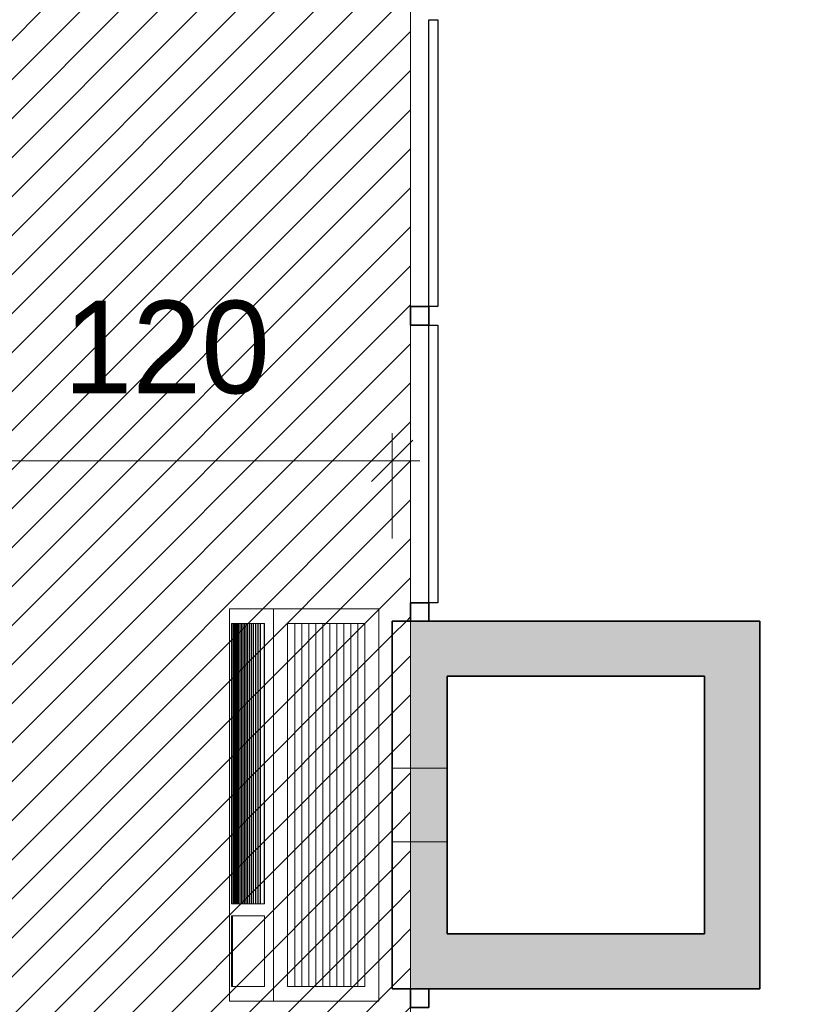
# Model space of a CAD drawing. Header units: metres. Extents: x -31 to 126, y -34 to 31.
# Tile 76 of 104: x -6.49 to -4.35, y 22.79 to 25.47. Entities that reach past the tile are written whole.
import ezdxf

# ---------------------------------------------------------------- set-up
doc = ezdxf.new("R2010")
doc.units = ezdxf.units.M
for name, color, linetype, lineweight in [('A-ANNO-DIMS', 211, 'Continuous', 9), ('A-ANNO-DIMS-75', 211, 'Continuous', 9), ('A-DETL', 90, 'Continuous', 18), ('A-DETL-GENF', 92, 'Continuous', 18), ('A-GENM', 13, 'Continuous', 18), ('A-GLAZ-CURT', 52, 'Continuous', 18), ('A-GLAZ-CWMG', 51, 'Continuous', 18), ('A-WALL', 113, 'Continuous', 18), ('A-WALL-PATT', 111, 'Continuous', 35)]:
    doc.layers.add(name, color=color, linetype=linetype, lineweight=lineweight)
doc.styles.add('Century Gothic_1', font='GOTHIC.TTF', dxfattribs={"height": 0.251495})
doc.dimstyles.new('_Cotas_detalhamento_3_5_mm', dxfattribs={"dimscale": 0.3048, "dimtxt": 0.2625, "dimasz": 0.369094, "dimexe": 0.246063, "dimexo": 0.738189, "dimgap": 0.369094, "dimtad": 1, "dimdec": 0, "dimlfac": 100, "dimzin": 0, "dimdsep": 46, "dimtxsty": 'Century Gothic_1', "dimblk1": 'OBLIQUE', "dimblk2": 'OBLIQUE', "dimsah": 1, "dimcen": 0.09, "dimdle": 0.246063, "dimazin": 0, "dimtfac": 1, "dimtdec": 4, "dimtix": 1, "dimtmove": 0, "dimatfit": 3, "dimfxl": 1, "dimtvp": 1, "dimtolj": 1, "dimtzin": 0, "dimarcsym": 2})
pattern_1 = [(45, (0, 0), (-0.05303301, 0.05303301), [])]

# ---------------------------------------------------------------- blocks, each defined once
blk = doc.blocks.new('Montante retangular - 50 x 150 mm-169726-PLANTA DE TETO E ACÚSTICO')
at = {"layer": 'A-GLAZ-CWMG', "lineweight": 35}
for p, q in [((0, 0.025), (-0.05, 0.025)), ((-0.05, 0.025), (-0.05, -0.025)), ((0, -0.025), (0, 0.025)), ((-0.05, -0.025), (0, -0.025))]:
    blk.add_line(p, q, dxfattribs=at)
blk = doc.blocks.new('Painel do sistema - Envidraçado-169722-PLANTA DE TETO E ACÚSTICO')
at = {"layer": 'A-GLAZ-CURT', "lineweight": 25}
for p, q in [((-0.3775, -0.0495), (-0.3775, -0.0245)), ((-0.3775, -0.0245), (0.3775, -0.0245)), ((0.3775, -0.0245), (0.3775, -0.0495)), ((0.3775, -0.0495), (-0.3775, -0.0495))]:
    blk.add_line(p, q, dxfattribs=at)
blk = doc.blocks.new('Painel do sistema - Envidraçado-169723-PLANTA DE TETO E ACÚSTICO')
at = {"layer": 'A-GLAZ-CURT', "lineweight": 25}
for p, q in [((-0.39, -0.0495), (-0.39, -0.0245)), ((-0.39, -0.0245), (0.39, -0.0245)), ((0.39, -0.0245), (0.39, -0.0495)), ((0.39, -0.0495), (-0.39, -0.0495))]:
    blk.add_line(p, q, dxfattribs=at)
blk = doc.blocks.new('Montante retangular - 50 x 150 mm-169681-PLANTA DE TETO E ACÚSTICO')
at = {"layer": 'A-GLAZ-CWMG', "lineweight": 35}
for p, q in [((0.025, 0.025), (-0.025, 0.025)), ((-0.025, 0.025), (-0.025, -0.025)), ((0.025, -0.025), (0.025, 0.025)), ((-0.025, -0.025), (0.025, -0.025))]:
    blk.add_line(p, q, dxfattribs=at)
blk = doc.blocks.new('Montante retangular - 50 x 150 mm-169727-PLANTA DE TETO E ACÚSTICO')
at = {"layer": 'A-GLAZ-CWMG', "lineweight": 35}
for p, q in [((-0.05, 0.025), (0, 0.025)), ((-0.05, -0.025), (-0.05, 0.025)), ((0, 0.025), (0, -0.025)), ((0, -0.025), (-0.05, -0.025))]:
    blk.add_line(p, q, dxfattribs=at)
blk = doc.blocks.new('Montante retangular - 50 x 150 mm-169685-PLANTA DE TETO E ACÚSTICO')
at = {"layer": 'A-GLAZ-CWMG'}
blk.add_line((-5.4273, 17.8854), (-5.4273, 18.6404), dxfattribs=at)
blk = doc.blocks.new('Montante retangular - 50 x 150 mm-169683-PLANTA DE TETO E ACÚSTICO')
at = {"layer": 'A-GLAZ-CWMG'}
blk.add_line((-5.4273, 19.5204), (-5.4273, 20.3004), dxfattribs=at)
blk = doc.blocks.new('Equipamento - Ar-Condicionado Split - Equipamento - Ar-Condicionado Split-V9-PLANTA DE TETO E ACÚSTICO')
at = {"layer": 'A-GENM'}
for p, q in [((-0.5334, 0.4064), (0.5334, 0.4064)), ((-0.5334, 0.4064), (-0.5334, 0.3601)), ((0.5334, 0.3601), (0.5334, 0.4064)), ((-0.3013, 0.4009), (-0.4937, 0.4009)), ((-0.4937, 0.4009), (-0.4937, 0.3601)), ((-0.3013, 0.398), (-0.4937, 0.398)), ((-0.3013, 0.3601), (-0.3013, 0.4009)), ((0.4937, 0.4009), (-0.2683, 0.4009)), ((-0.2683, 0.4009), (-0.2683, 0.3974)), ((-0.2683, 0.3973), (-0.2683, 0.3825)), ((-0.2683, 0.3969), (-0.2683, 0.3963)), ((-0.2683, 0.3969), (0.4937, 0.3969)), ((-0.2683, 0.3963), (0.4937, 0.3963)), ((-0.2683, 0.3941), (0.4937, 0.3941)), ((-0.2683, 0.3935), (0.4937, 0.3935)), ((-0.2683, 0.3911), (0.4937, 0.3911)), ((-0.2683, 0.3906), (0.4937, 0.3906)), ((-0.2683, 0.3886), (0.4937, 0.3886)), ((-0.2683, 0.388), (0.4937, 0.388)), ((-0.2683, 0.3857), (0.4937, 0.3857)), ((-0.2683, 0.3851), (0.4937, 0.3851)), ((-0.2683, 0.3824), (-0.2683, 0.3817)), ((-0.2683, 0.3824), (0.4937, 0.3824)), ((-0.2683, 0.3819), (-0.2683, 0.3789)), ((-0.2683, 0.3817), (0.4937, 0.3817)), ((-0.2683, 0.3782), (-0.2683, 0.3776)), ((-0.2683, 0.3782), (0.4937, 0.3782)), ((-0.2683, 0.3782), (-0.2683, 0.3745)), ((-0.2683, 0.3776), (0.4937, 0.3776)), ((0.4937, 0.3974), (0.4937, 0.4009)), ((0.4937, 0.3825), (0.4937, 0.3973)), ((0.4937, 0.3963), (0.4937, 0.3969)), ((0.4937, 0.3817), (0.4937, 0.3824)), ((0.4937, 0.3789), (0.4937, 0.3819)), ((0.4937, 0.3776), (0.4937, 0.3782)), ((0.4937, 0.3745), (0.4937, 0.3782)), ((-0.5334, 0.3601), (-0.5334, 0.2861)), ((-0.4937, 0.3601), (-0.4937, 0.3111)), ((-0.3013, 0.3111), (-0.3013, 0.3601)), ((-0.2683, 0.3742), (-0.2683, 0.3704)), ((-0.2683, 0.374), (-0.2683, 0.3733)), ((-0.2683, 0.374), (0.4937, 0.374)), ((-0.2683, 0.3733), (0.4937, 0.3733)), ((-0.2683, 0.37), (-0.2683, 0.3694)), ((-0.2683, 0.37), (0.4937, 0.37)), ((-0.2683, 0.37), (-0.2683, 0.3658)), ((-0.2683, 0.3694), (0.4937, 0.3694)), ((-0.2683, 0.3658), (0.4937, 0.3658)), ((-0.2683, 0.3656), (-0.2683, 0.3612)), ((-0.2683, 0.3655), (-0.2683, 0.3651)), ((-0.2683, 0.3651), (0.4937, 0.3651)), ((-0.2683, 0.3616), (0.4937, 0.3616)), ((-0.2683, 0.3613), (-0.2683, 0.361)), ((-0.2683, 0.361), (0.4937, 0.361)), ((-0.2683, 0.3601), (-0.2683, 0.3571)), ((-0.2683, 0.3571), (-0.2683, 0.3565)), ((-0.2683, 0.3571), (0.4937, 0.3571)), ((-0.2683, 0.3565), (0.4937, 0.3565)), ((-0.2683, 0.3562), (-0.2683, 0.3514)), ((-0.2683, 0.3513), (0.4937, 0.3513)), ((-0.2683, 0.3512), (-0.2683, 0.3462)), ((-0.2683, 0.3511), (-0.2683, 0.3508)), ((-0.2683, 0.3508), (0.4937, 0.3508)), ((0.4937, 0.3704), (0.4937, 0.3742)), ((0.4937, 0.3733), (0.4937, 0.374)), ((0.4937, 0.3694), (0.4937, 0.37)), ((0.4937, 0.3658), (0.4937, 0.37)), ((0.4937, 0.3612), (0.4937, 0.3656)), ((0.4937, 0.3651), (0.4937, 0.3655)), ((0.4937, 0.361), (0.4937, 0.3613)), ((0.4937, 0.3571), (0.4937, 0.3601)), ((0.4937, 0.3565), (0.4937, 0.3571)), ((0.4937, 0.3514), (0.4937, 0.3562)), ((0.4937, 0.3462), (0.4937, 0.3512)), ((0.4937, 0.3508), (0.4937, 0.3511)), ((0.5334, 0.2861), (0.5334, 0.3601)), ((-0.2683, 0.3462), (0.4937, 0.3462)), ((-0.2683, 0.3459), (-0.2683, 0.3456)), ((-0.2683, 0.3458), (-0.2683, 0.3408)), ((-0.2683, 0.3456), (0.4937, 0.3456)), ((-0.2683, 0.3411), (0.4937, 0.3411)), ((-0.2683, 0.3408), (-0.2683, 0.3405)), ((-0.2683, 0.3405), (0.4937, 0.3405)), ((-0.2683, 0.3402), (-0.2683, 0.3353)), ((-0.2683, 0.3354), (-0.2683, 0.3348)), ((-0.2683, 0.3354), (0.4937, 0.3354)), ((-0.2683, 0.3348), (0.4937, 0.3348)), ((-0.2683, 0.3343), (-0.2683, 0.329)), ((-0.2683, 0.3288), (-0.2683, 0.3283)), ((-0.2683, 0.3288), (0.4937, 0.3288)), ((-0.2683, 0.3283), (0.4937, 0.3283)), ((-0.2683, 0.328), (-0.2683, 0.3233)), ((-0.2683, 0.3229), (-0.2683, 0.3222)), ((-0.2683, 0.3229), (0.4937, 0.3229)), ((-0.2683, 0.3222), (-0.2683, 0.3211)), ((-0.2683, 0.3222), (0.4937, 0.3222)), ((-0.2683, 0.3215), (-0.2683, 0.3111)), ((0.4937, 0.3456), (0.4937, 0.3459)), ((0.4937, 0.3408), (0.4937, 0.3458)), ((0.4937, 0.3405), (0.4937, 0.3408)), ((0.4937, 0.3353), (0.4937, 0.3402)), ((0.4937, 0.3348), (0.4937, 0.3354)), ((0.4937, 0.329), (0.4937, 0.3343)), ((0.4937, 0.3283), (0.4937, 0.3288)), ((0.4937, 0.3233), (0.4937, 0.328)), ((0.4937, 0.3222), (0.4937, 0.3229)), ((0.4937, 0.3211), (0.4937, 0.3222)), ((0.4937, 0.3111), (0.4937, 0.3215)), ((-0.4937, 0.3111), (-0.3013, 0.3111)), ((-0.2683, 0.312), (0.4937, 0.312)), ((-0.2683, 0.3111), (0.4937, 0.3111)), ((-0.5334, 0.2861), (-0.5334, 0)), ((-0.5334, 0.2861), (0.5334, 0.2861)), ((0.5334, 0), (0.5334, 0.2861)), ((0.4937, 0.2482), (-0.4937, 0.2482)), ((-0.4937, 0.2482), (-0.4937, 0.0379)), ((0.4937, 0.0379), (0.4937, 0.2482)), ((-0.4937, 0.2284), (0.4937, 0.2284)), ((-0.4937, 0.2093), (0.4937, 0.2093)), ((-0.4937, 0.1903), (0.4937, 0.1903)), ((-0.4937, 0.1712), (0.4937, 0.1712)), ((-0.4937, 0.1522), (0.4937, 0.1522)), ((-0.4937, 0.1331), (0.4937, 0.1331)), ((-0.4937, 0.1141), (0.4937, 0.1141)), ((-0.4937, 0.095), (0.4937, 0.095)), ((-0.4937, 0.076), (0.4937, 0.076)), ((-0.4937, 0.0569), (0.4937, 0.0569)), ((-0.4937, 0.0379), (0.4937, 0.0379)), ((-0.4937, 0.0379), (0.4937, 0.0379)), ((-0.5334, 0), (0.5334, 0))]:
    blk.add_line(p, q, dxfattribs=at)
blk = doc.blocks.new('DIMBLOCK25-PLANTA DE TETO E ACÚSTICO')
at = {"layer": 'A-ANNO-DIMS-75'}
for p, q in [((-6.6773, 24.126), (-6.6773, 24.3465)), ((-5.4773, 24.0604), (-5.4773, 24.3465)), ((-6.6773, 24.2715), (-5.4023, 24.2715)), ((-6.6773, 24.2715), (-6.6773, 24.126)), ((-5.4773, 24.2715), (-5.4773, 24.0604))]:
    blk.add_line(p, q, dxfattribs=at)
at = {"layer": 'A-ANNO-DIMS-75', "lineweight": 18}
for p, q in [((-6.6773, 24.2715), (-6.621, 24.3277)), ((-5.4773, 24.2715), (-5.421, 24.3277)), ((-6.6773, 24.2715), (-6.7335, 24.2152)), ((-5.4773, 24.2715), (-5.5335, 24.2152))]:
    blk.add_line(p, q, dxfattribs=at)
at = {"layer": 'A-ANNO-DIMS-75', "color": 0, "insert": (-6.371, 24.7063), "char_height": 0.25149, "width": 0.705, "attachment_point": 1, "line_spacing_factor": 0.984117, "style": 'Century Gothic_1'}
blk.add_mtext('120', dxfattribs=at)
blk = doc.blocks.new('_Oblique')
at = {"color": 0, "linetype": 'ByBlock', "lineweight": -2}
blk.add_line((-0.5, -0.5), (0.5, 0.5), dxfattribs=at)

msp = doc.modelspace()

# ---------------------------------------------------------------- hatches: boundary and pattern name
at = {"layer": 'A-DETL-GENF'}
h = msp.add_hatch(dxfattribs=at)
h.set_pattern_fill('FP_6', color=91, style=0, pattern_type=2)
h.set_pattern_definition(pattern_1)
h.paths.add_polyline_path([(17.9438, -12.5146), (22.7127, -12.5146), (22.7127, -11.3146), (-0.5773, -11.3146), (-0.5773, -12.5146), (17.4727, -12.5146)], flags=0)
h.paths.add_polyline_path([(-0.7273, -12.5146), (-0.7273, -11.3146), (-3.1873, -11.3146), (-3.1873, -12.5146), (-0.7473, -12.5146)], flags=0)
h.paths.add_polyline_path([(3.5477, 0.0854), (22.7127, 0.0854), (22.7127, 1.2854), (-1.2973, 1.2854), (-1.2973, 1.3056), (-2.126, 2.0679), (-2.9402, 1.1827), (-2.8767, 1.1243), (-2.8749, 1.1263), (-1.7433, 0.0854), (2.7677, 0.0854)], flags=0)
h.paths.add_polyline_path([(-23.7273, 0.8753), (-22.4573, 0.8753), (-22.4573, 4.7753), (-24.4123, 4.7753), (-24.4123, 4.8453), (-24.5123, 4.8453), (-24.5123, 0.8753), (-23.9623, 0.8753)], flags=0)
h.paths.add_polyline_path([(-22.3573, 0.8753), (-22.3073, 0.8753), (-22.3073, 4.8453), (-22.3573, 4.8453), (-22.3573, 0.9688)], flags=0)
h.paths.add_polyline_path([(-5.8576, 3.7375), (-5.0599, 4.6339), (-5.4773, 5.0053), (-5.4773, 6.1154), (-5.4273, 6.1154), (-5.4273, 10.8354), (-5.4773, 10.8354), (-5.4773, 11.8354), (-5.4273, 11.8354), (-5.4273, 16.8354), (-5.4773, 16.8354), (-5.4773, 17.8354), (-5.4273, 17.8354), (-5.4273, 22.8354), (-5.4773, 22.8354), (-5.4773, 23.8354), (-5.4273, 23.8354), (-5.4273, 29.0854), (-6.6773, 29.0854), (-6.6773, 4.4669), (-5.9159, 3.7893)], flags=0)
h.paths.add_polyline_path([(-27.6107, 5.8854), (-27.1773, 5.8857), (-27.1773, 29.0854), (-28.4028, 29.0854), (-28.4028, 23.8354), (-28.3773, 23.8354), (-28.3773, 22.8354), (-28.4028, 22.8354), (-28.4028, 17.8354), (-28.3773, 17.8354), (-28.3773, 16.8354), (-28.4028, 16.8354), (-28.4028, 11.8354), (-28.3773, 11.8354), (-28.3773, 10.8354), (-28.4028, 10.8354), (-28.4028, 5.8854), (-27.6233, 5.8854)], flags=0)
h.paths.add_polyline_path([(-21.0013, 9.8354), (-18.2773, 9.8354), (-18.2773, 12.8354), (-21.2773, 12.8354), (-21.2773, 9.8354), (-21.0138, 9.8354)], flags=0)
h.paths.add_polyline_path([(-19.2773, 10.8354), (-20.2773, 10.8354), (-20.2773, 11.8354), (-19.2773, 11.8354), (-19.2773, 10.8416)], flags=0)
h.paths.add_polyline_path([(-19.4273, 10.9854), (-19.4273, 11.6854), (-20.1273, 11.6854), (-20.1273, 10.9854)], flags=0)
h.paths.add_polyline_path([(-18.5636, 15.8354), (-18.2773, 15.8354), (-18.2773, 18.8354), (-21.2773, 18.8354), (-21.2773, 15.8354), (-18.9316, 15.8354)], flags=0)
h.paths.add_polyline_path([(-19.7907, 16.8354), (-20.2773, 16.8354), (-20.2773, 17.8354), (-19.2773, 17.8354), (-19.2773, 16.8354), (-19.7773, 16.8354)], flags=0)
h.paths.add_polyline_path([(-19.8033, 16.9854), (-19.4273, 16.9854), (-19.4273, 17.6854), (-20.1273, 17.6854), (-20.1273, 16.9854)], flags=0)
h.paths.add_polyline_path([(-18.2773, 21.8354), (-18.2773, 24.8354), (-21.2773, 24.8354), (-21.2773, 21.8354), (-18.4753, 21.8354)], flags=0)
h.paths.add_polyline_path([(-20.1273, 22.8354), (-20.2773, 22.8354), (-20.2773, 23.8354), (-19.2773, 23.8354), (-19.2773, 22.8354), (-19.5773, 22.8354)], flags=0)
h.paths.add_polyline_path([(-19.4273, 22.9854), (-19.4273, 23.6854), (-20.1273, 23.6854), (-20.1273, 22.9854)], flags=0)
h = msp.add_hatch(dxfattribs=at)
h.set_pattern_fill('FP_6', color=91, style=0, pattern_type=2)
h.set_pattern_definition(pattern_1)
h.paths.add_polyline_path([(-1.2973, 1.2854), (-1.2753, 1.2854), (-1.2973, 1.3056), (-1.2973, 1.2865)], flags=0)
h.paths.add_polyline_path([(-5.4273, 5.5354), (-5.4273, 6.1154), (-5.4773, 6.1154), (-5.4773, 5.5354), (-5.457, 5.5354)], flags=0)
h.paths.add_polyline_path([(-5.4773, 10.8354), (-5.4273, 10.8354), (-5.4273, 11.2354), (-5.4773, 11.2354), (-5.4773, 10.9854)], flags=0)
h.paths.add_polyline_path([(-19.2773, 10.8354), (-19.2773, 11.1354), (-19.4273, 11.1354), (-19.4273, 10.9854), (-20.1273, 10.9854), (-20.1273, 11.6854), (-19.4273, 11.6854), (-19.4273, 11.5354), (-19.2773, 11.5354), (-19.2773, 11.8354), (-20.2773, 11.8354), (-20.2773, 10.8354), (-19.4273, 10.8354)], flags=0)
h.paths.add_polyline_path([(-28.4028, 10.8354), (-28.3773, 10.8354), (-28.3773, 11.1354), (-28.4028, 11.1354), (-28.4028, 10.8609)], flags=0)
h.paths.add_polyline_path([(-5.4273, 11.4354), (-5.4273, 11.8354), (-5.4773, 11.8354), (-5.4773, 11.4354)], flags=0)
h.paths.add_polyline_path([(-28.3773, 11.5354), (-28.3773, 11.8354), (-28.4028, 11.8354), (-28.4028, 11.5354)], flags=0)
h.paths.add_polyline_path([(-5.4773, 16.8354), (-5.4273, 16.8354), (-5.4273, 17.2354), (-5.4773, 17.2354), (-5.4773, 16.9854)], flags=0)
h.paths.add_polyline_path([(-20.2773, 16.8354), (-19.2773, 16.8354), (-19.2773, 17.1354), (-19.4273, 17.1354), (-19.4273, 16.9854), (-20.1273, 16.9854), (-20.1273, 17.6854), (-19.4273, 17.6854), (-19.4273, 17.5354), (-19.2773, 17.5354), (-19.2773, 17.8354), (-20.2773, 17.8354), (-20.2773, 16.9854)], flags=0)
h.paths.add_polyline_path([(-28.3773, 16.8354), (-28.3773, 17.1354), (-28.4028, 17.1354), (-28.4028, 16.8354)], flags=0)
h.paths.add_polyline_path([(-5.4773, 17.4354), (-5.4273, 17.4354), (-5.4273, 17.8354), (-5.4773, 17.8354), (-5.4773, 17.6854)], flags=0)
h.paths.add_polyline_path([(-28.4028, 17.5354), (-28.3773, 17.5354), (-28.3773, 17.8354), (-28.4028, 17.8354), (-28.4028, 17.5609)], flags=0)
h.paths.add_polyline_path([(-5.4273, 22.8354), (-5.4273, 23.2354), (-5.4773, 23.2354), (-5.4773, 22.8354)], flags=0)
h.paths.add_polyline_path([(-20.2773, 22.8354), (-19.2773, 22.8354), (-19.2773, 23.1354), (-19.4273, 23.1354), (-19.4273, 22.9854), (-20.1273, 22.9854), (-20.1273, 23.6854), (-19.4273, 23.6854), (-19.4273, 23.5354), (-19.2773, 23.5354), (-19.2773, 23.8354), (-20.2773, 23.8354), (-20.2773, 22.9854)], flags=0)
h.paths.add_polyline_path([(-28.3773, 22.8354), (-28.3773, 23.1354), (-28.4028, 23.1354), (-28.4028, 22.8354)], flags=0)
h.paths.add_polyline_path([(-5.4773, 23.4354), (-5.4273, 23.4354), (-5.4273, 23.8354), (-5.4773, 23.8354), (-5.4773, 23.6533)], flags=0)
h.paths.add_polyline_path([(-28.4028, 23.5354), (-28.3773, 23.5354), (-28.3773, 23.8354), (-28.4028, 23.8354), (-28.4028, 23.5609)], flags=0)
h = msp.add_hatch(dxfattribs=at)
h.set_pattern_fill('FP_6', color=91, style=0, pattern_type=2)
h.set_pattern_definition(pattern_1)
h.paths.add_polyline_path([(-24.432, 4.8453), (-22.3073, 4.8453), (-22.3073, 4.9953), (-24.5123, 4.9953), (-24.5123, 4.8453)], flags=0)
h.paths.add_polyline_path([(-5.4273, 4.9609), (-5.4273, 5.5354), (-5.4773, 5.5354), (-5.4773, 5.0053)], flags=0)
h.paths.add_polyline_path([(-19.2773, 11.1354), (-19.2773, 11.5354), (-19.4273, 11.5354), (-19.4273, 11.1354)], flags=0)
h.paths.add_polyline_path([(-28.4028, 11.1354), (-28.3773, 11.1354), (-28.3773, 11.5354), (-28.4028, 11.5354), (-28.4028, 11.433)], flags=0)
h.paths.add_polyline_path([(-5.4773, 11.2354), (-5.4273, 11.2354), (-5.4273, 11.4354), (-5.4773, 11.4354), (-5.4773, 11.433)], flags=0)
h.paths.add_polyline_path([(-19.4273, 17.1354), (-19.2773, 17.1354), (-19.2773, 17.5354), (-19.4273, 17.5354)], flags=0)
h.paths.add_polyline_path([(-28.4028, 17.1354), (-28.3773, 17.1354), (-28.3773, 17.5354), (-28.4028, 17.5354)], flags=0)
h.paths.add_polyline_path([(-5.4273, 17.2354), (-5.4273, 17.4354), (-5.4773, 17.4354), (-5.4773, 17.2354)], flags=0)
h.paths.add_polyline_path([(-19.2773, 23.1354), (-19.2773, 23.5354), (-19.4273, 23.5354), (-19.4273, 23.1354)], flags=0)
h.paths.add_polyline_path([(-28.4028, 23.1354), (-28.3773, 23.1354), (-28.3773, 23.5354), (-28.4028, 23.5354), (-28.4028, 23.277)], flags=0)
h.paths.add_polyline_path([(-5.4273, 23.2354), (-5.4273, 23.4354), (-5.4773, 23.4354), (-5.4773, 23.2354)], flags=0)
at = {"layer": 'A-WALL-PATT', "lineweight": 18}
for points in [[(-5.3273, 23.6854), (-4.6273, 23.6854), (-4.6273, 23.8354), (-5.4273, 23.8354), (-5.4273, 23.6854)], [(-4.4773, 22.9854), (-4.4773, 23.8354), (-4.6273, 23.8354), (-4.6273, 22.9854)], [(-5.4273, 23.4354), (-5.3273, 23.4354), (-5.3273, 23.6854), (-5.4273, 23.6854), (-5.4273, 23.664)], [(-5.3273, 23.2354), (-5.3273, 23.4354), (-5.4273, 23.4354), (-5.4273, 23.2354)], [(-5.3273, 22.8354), (-5.3273, 23.2354), (-5.4273, 23.2354), (-5.4273, 22.8354)], [(-4.6273, 22.8354), (-4.4773, 22.8354), (-4.4773, 22.9854), (-5.3273, 22.9854), (-5.3273, 22.8354), (-4.8839, 22.8354)]]:
    msp.add_hatch(color=256, dxfattribs=at).paths.add_polyline_path(points, flags=0)

# ---------------------------------------------------------------- linework, layer by layer
at = {"layer": 'A-DETL'}
msp.add_line((-5.4273, 4.9609), (-5.4273, 29.0854), dxfattribs=at)
at = {"layer": 'A-WALL', "lineweight": 35}
for p, q in [((-5.4773, 22.8354), (-5.4773, 23.8354)), ((-5.4773, 23.8354), (-4.4773, 23.8354)), ((-4.4773, 23.8354), (-4.4773, 22.8354)), ((-5.3273, 23.6854), (-5.3273, 22.9854)), ((-4.6273, 23.6854), (-5.3273, 23.6854)), ((-4.6273, 22.9854), (-4.6273, 23.6854)), ((-5.3273, 22.9854), (-4.6273, 22.9854)), ((-4.4773, 22.8354), (-5.4773, 22.8354))]:
    msp.add_line(p, q, dxfattribs=at)
at = {"layer": 'A-WALL'}
for p, q in [((-5.3273, 23.4354), (-5.4773, 23.4354)), ((-5.4773, 23.2354), (-5.3273, 23.2354))]:
    msp.add_line(p, q, dxfattribs=at)

# ---------------------------------------------------------------- block references
at = {"layer": 'A-GENM', "rotation": 90.00000000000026}
msp.add_blockref('Equipamento - Ar-Condicionado Split - Equipamento - Ar-Condicionado Split-V9-PLANTA DE TETO E ACÚSTICO', (-5.5138, 23.3353), dxfattribs=at)
at = {"layer": 'A-GLAZ-CURT', "rotation": 90.00000000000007}
for name, p in [('Painel do sistema - Envidraçado-169723-PLANTA DE TETO E ACÚSTICO', (-5.4023, 25.0804)), ('Painel do sistema - Envidraçado-169722-PLANTA DE TETO E ACÚSTICO', (-5.4023, 24.2629))]:
    msp.add_blockref(name, p, dxfattribs=at)
at = {"layer": 'A-GLAZ-CWMG'}
for name, p in [('Montante retangular - 50 x 150 mm-169683-PLANTA DE TETO E ACÚSTICO', (0, 5.17)), ('Montante retangular - 50 x 150 mm-169685-PLANTA DE TETO E ACÚSTICO', (0, 6))]:
    msp.add_blockref(name, p, dxfattribs=at)
at = {"layer": 'A-GLAZ-CWMG', "extrusion": (0, 0, -1), "rotation": 89.99999999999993}
for name, p in [('Montante retangular - 50 x 150 mm-169681-PLANTA DE TETO E ACÚSTICO', (5.4023, 24.6654)), ('Montante retangular - 50 x 150 mm-169726-PLANTA DE TETO E ACÚSTICO', (5.4023, 22.8354))]:
    msp.add_blockref(name, p, dxfattribs=at)
at = {"layer": 'A-GLAZ-CWMG', "rotation": 270.0000000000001}
msp.add_blockref('Montante retangular - 50 x 150 mm-169727-PLANTA DE TETO E ACÚSTICO', (-5.4023, 23.8354), dxfattribs=at)

# ---------------------------------------------------------------- dimensions: what is measured, and where the dimension line sits
at = {"layer": 'A-ANNO-DIMS'}
dim = msp.add_linear_dim(base=(-5.4773, 24.2715), p1=(-6.6773, 24.351), p2=(-5.4773, 23.8354), dimstyle='_Cotas_detalhamento_3_5_mm', override={"dimpost": '<>', "dimfxl": 1.30608}, dxfattribs=at)
dim.commit()
dim.dimension.update_dxf_attribs({"geometry": 'DIMBLOCK25-PLANTA DE TETO E ACÚSTICO', "text_midpoint": (-6.0773, 24.516)})

doc.saveas('drawing.dxf')
